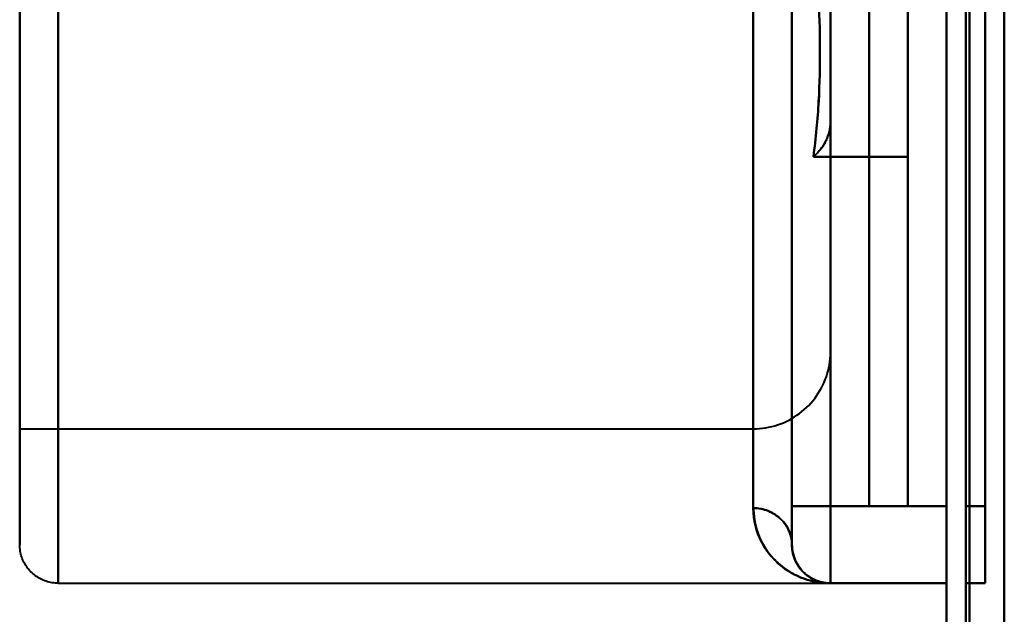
# Model space of a CAD drawing. Header units: millimetres. Extents: x -1321 to 1388, y -120 to 1267.
# Tile 66 of 88: x -480 to -454, y 936 to 951. Entities that reach past the tile are written whole.
import ezdxf

# ---------------------------------------------------------------- set-up
doc = ezdxf.new("R2010")
doc.units = ezdxf.units.MM
doc.layers.add('A-GENM', color=13, linetype='Continuous', lineweight=40)
doc.layers.add('G-IMPT', color=8, linetype='Continuous', lineweight=40)

# ---------------------------------------------------------------- blocks, each defined once
blk = doc.blocks.new('Maintenance r21 - Maintenance r21-769076-Droite')
at = {"layer": 'A-GENM'}
for p, q in [((-455, 0), (-455, 1098)), ((-455, 1098), (-455, 0))]:
    blk.add_line(p, q, dxfattribs=at)
blk = doc.blocks.new('NEXA 1500 CALQUES_dwg-769064-Droite')
at = {"layer": 'G-IMPT'}
for p, q in [((-455.5, 1097.772), (-455.5, 128.972)), ((-455.5, 1097.772), (-455.5, 128.972)), ((-478.5, 1006.397), (-478.5, 936.397)), ((-478.5, 1006.397), (-478.5, 936.397)), ((-478.5, 936.397), (-478.5, 1006.397)), ((-478.5, 936.397), (-478.5, 1006.397)), ((-479.5, 1005.397), (-479.5, 937.397)), ((-479.5, 1005.397), (-479.5, 937.397)), ((-479.5, 937.397), (-479.5, 1005.397)), ((-479.5, 937.397), (-479.5, 1005.397)), ((-457.5, 938.397), (-457.5, 971.397)), ((-457.5, 971.397), (-457.5, 938.397)), ((-456.5, 971.397), (-456.5, 938.397)), ((-456.5, 938.397), (-456.5, 971.397)), ((-458.5, 962.412), (-458.5, 942.397)), ((-458.5, 942.397), (-458.5, 962.412)), ((-479.5, 961.792), (-479.5, 940.397)), ((-479.5, 940.397), (-479.5, 961.792)), ((-479.5, 961.761), (-479.5, 940.397)), ((-460.5, 961.792), (-460.5, 940.397)), ((-460.5, 940.397), (-460.5, 961.792)), ((-460.5, 940.397), (-460.5, 961.761)), ((-460.5, 938.342), (-460.5, 959.894)), ((-460.5, 959.894), (-460.5, 938.342)), ((-460.5, 959.894), (-460.5, 938.342)), ((-460.5, 938.342), (-460.5, 959.894)), ((-459.5, 959.565), (-459.5, 938.397)), ((-459.5, 959.565), (-459.5, 937.397)), ((-459.5, 959.565), (-459.5, 937.397)), ((-459.5, 937.397), (-459.5, 959.565)), ((-459.5, 937.397), (-459.5, 959.565)), ((-479.5, 940.397), (-460.5, 940.397)), ((-459.5, 938.397), (-459.5, 937.397)), ((-459.5, 938.397), (-459.5, 937.397)), ((-459.5, 938.397), (-458.5, 938.397)), ((-459.5, 937.397), (-459.5, 938.397)), ((-458.5, 938.397), (-459.5, 938.397)), ((-458.5, 938.397), (-459.5, 938.397)), ((-459.5, 938.397), (-458.5, 938.397)), ((-459.5, 937.397), (-459.5, 938.397)), ((-458.5, 938.397), (-458.5, 936.397)), ((-458.5, 938.397), (-458.5, 936.397)), ((-458.5, 936.397), (-458.5, 938.397)), ((-458.5, 936.397), (-458.5, 938.397)), ((-457.5, 938.397), (-456.5, 938.397)), ((-455.5, 938.397), (-455.5, 936.397)), ((-455.5, 938.397), (-455.5, 936.397)), ((-455.5, 936.397), (-455.5, 938.397)), ((-455.5, 936.397), (-455.5, 938.397)), ((-455, 936.397), (-455, 938.397)), ((-455, 936.397), (-455, 938.397)), ((-455, 938.397), (-455, 936.397)), ((-455, 938.397), (-455, 936.397)), ((-454.5, 936.397), (-454.5, 938.397)), ((-454.5, 936.397), (-454.5, 938.397)), ((-454.5, 938.397), (-454.5, 936.397)), ((-454.5, 938.397), (-454.5, 936.397)), ((-478.5, 936.397), (-458.5, 936.397)), ((-458.5, 936.397), (-455.5, 936.397)), ((-455, 936.397), (-454.5, 936.397))]:
    blk.add_line(p, q, dxfattribs=at)
at = {"layer": 'G-IMPT', "flags": 128}
for points in [[(-455.5, 1097.772), (-455.5, 855.572), (-455.5, 613.372), (-455.5, 371.172), (-455.5, 128.972)], [(-455.5, 128.972), (-455.5, 371.172), (-455.5, 613.372), (-455.5, 855.572), (-455.5, 1097.772)], [(-455.5, 1097.772), (-455.5, 855.572), (-455.5, 613.372), (-455.5, 371.172), (-455.5, 128.972)], [(-455.5, 128.972), (-455.5, 371.172), (-455.5, 613.372), (-455.5, 855.572), (-455.5, 1097.772)], [(-455.5, 128.972), (-455.5, 371.172), (-455.5, 613.372), (-455.5, 855.572), (-455.5, 1097.772)], [(-455.5, 1097.772), (-455.5, 855.572), (-455.5, 613.372), (-455.5, 371.172), (-455.5, 128.972)], [(-455.5, 128.972), (-455.5, 371.172), (-455.5, 613.372), (-455.5, 855.572), (-455.5, 1097.772)], [(-455.5, 1097.772), (-455.5, 855.572), (-455.5, 613.372), (-455.5, 371.172), (-455.5, 128.972)], [(-455, 128.972), (-455, 371.172), (-455, 613.372), (-455, 855.572), (-455, 1097.772)], [(-455, 1097.772), (-455, 855.572), (-455, 613.372), (-455, 371.172), (-455, 128.972)], [(-455, 1097.772), (-455, 855.572), (-455, 613.372), (-455, 371.172), (-455, 128.972)], [(-455, 128.972), (-455, 371.172), (-455, 613.372), (-455, 855.572), (-455, 1097.772)], [(-454.9, 128.972), (-454.9, 371.172), (-454.9, 613.372), (-454.9, 855.572), (-454.9, 1097.772)], [(-454.9, 1097.772), (-454.9, 855.572), (-454.9, 613.372), (-454.9, 371.172), (-454.9, 128.972)], [(-454.9, 1097.772), (-454.9, 855.572), (-454.9, 613.372), (-454.9, 371.172), (-454.9, 128.972)], [(-454.9, 128.972), (-454.9, 371.172), (-454.9, 613.372), (-454.9, 855.572), (-454.9, 1097.772)], [(-454.9, 128.972), (-454.9, 371.172), (-454.9, 613.372), (-454.9, 855.572), (-454.9, 1097.772)], [(-454.9, 1097.772), (-454.9, 855.572), (-454.9, 613.372), (-454.9, 371.172), (-454.9, 128.972)], [(-454.9, 1097.772), (-454.9, 855.572), (-454.9, 613.372), (-454.9, 371.172), (-454.9, 128.972)], [(-454.9, 128.972), (-454.9, 371.172), (-454.9, 613.372), (-454.9, 855.572), (-454.9, 1097.772)], [(-454.9, 1097.772), (-454.9, 855.572), (-454.9, 613.372), (-454.9, 371.172), (-454.9, 128.972)], [(-454.9, 128.972), (-454.9, 371.172), (-454.9, 613.372), (-454.9, 855.572), (-454.9, 1097.772)], [(-454.9, 128.972), (-454.9, 371.172), (-454.9, 613.372), (-454.9, 855.572), (-454.9, 1097.772)], [(-454.9, 1097.772), (-454.9, 855.572), (-454.9, 613.372), (-454.9, 371.172), (-454.9, 128.972)], [(-454, 129.472), (-454, 371.422), (-454, 613.372), (-454, 855.322), (-454, 1097.272)], [(-454, 1097.272), (-454, 855.322), (-454, 613.372), (-454, 371.422), (-454, 129.472)], [(-454, 129.472), (-454, 371.422), (-454, 613.372), (-454, 855.322), (-454, 1097.272)], [(-454, 1097.272), (-454, 855.322), (-454, 613.372), (-454, 371.422), (-454, 129.472)], [(-454, 129.472), (-454, 371.422), (-454, 613.372), (-454, 855.322), (-454, 1097.272)], [(-454, 1097.272), (-454, 855.322), (-454, 613.372), (-454, 371.422), (-454, 129.472)], [(-454, 1097.272), (-454, 855.322), (-454, 613.372), (-454, 371.422), (-454, 129.472)], [(-454, 129.472), (-454, 371.422), (-454, 613.372), (-454, 855.322), (-454, 1097.272)], [(-454, 1097.272), (-454, 855.322), (-454, 613.372), (-454, 371.422), (-454, 129.472)], [(-454, 129.472), (-454, 371.422), (-454, 613.372), (-454, 855.322), (-454, 1097.272)], [(-454, 129.472), (-454, 371.422), (-454, 613.372), (-454, 855.322), (-454, 1097.272)], [(-454, 1097.272), (-454, 855.322), (-454, 613.372), (-454, 371.422), (-454, 129.472)], [(-454, 1097.272), (-454, 855.322), (-454, 613.372), (-454, 371.422), (-454, 129.472)], [(-454, 129.472), (-454, 371.422), (-454, 613.372), (-454, 855.322), (-454, 1097.272)], [(-454, 129.472), (-454, 371.422), (-454, 613.372), (-454, 855.322), (-454, 1097.272)], [(-454, 1097.272), (-454, 855.322), (-454, 613.372), (-454, 371.422), (-454, 129.472)], [(-479.5, 951.388), (-479.5, 950.305), (-479.5, 949.255), (-479.5, 948.241), (-479.5, 947.264), (-479.5, 946.326), (-479.5, 945.427), (-479.5, 944.571), (-479.5, 943.757), (-479.5, 942.987), (-479.5, 942.263), (-479.5, 941.585), (-479.5, 940.955), (-479.5, 940.374), (-479.5, 939.843), (-479.5, 939.362), (-479.5, 938.932), (-479.5, 938.554), (-479.5, 938.228), (-479.5, 937.956), (-479.5, 937.737), (-479.5, 937.572), (-479.5, 937.462), (-479.5, 937.405), (-479.5, 937.397)], [(-479.5, 937.397), (-479.5, 937.424), (-479.5, 937.506), (-479.5, 937.642), (-479.5, 937.831), (-479.5, 938.075), (-479.5, 938.372), (-479.5, 938.721), (-479.5, 939.123), (-479.5, 939.577), (-479.5, 940.081), (-479.5, 940.636), (-479.5, 941.239), (-479.5, 941.891), (-479.5, 942.59), (-479.5, 943.336), (-479.5, 944.126), (-479.5, 944.96), (-479.5, 945.836), (-479.5, 946.753), (-479.5, 947.709), (-479.5, 948.703), (-479.5, 949.734), (-479.5, 950.799), (-479.5, 951.897)], [(-455.5, 938.397), (-455.5, 954.897), (-455.5, 971.397), (-455.5, 987.897), (-455.5, 1004.397)], [(-455.5, 1004.397), (-455.5, 987.897), (-455.5, 971.397), (-455.5, 954.897), (-455.5, 938.397)], [(-455.5, 938.397), (-455.5, 954.897), (-455.5, 971.397), (-455.5, 987.897), (-455.5, 1004.397)], [(-455.5, 1004.397), (-455.5, 987.897), (-455.5, 971.397), (-455.5, 954.897), (-455.5, 938.397)], [(-455, 938.397), (-455, 954.897), (-455, 971.397), (-455, 987.897), (-455, 1004.397)], [(-455, 1004.397), (-455, 987.897), (-455, 971.397), (-455, 954.897), (-455, 938.397)], [(-455, 938.397), (-455, 954.897), (-455, 971.397), (-455, 987.897), (-455, 1004.397)], [(-455, 1004.397), (-455, 987.897), (-455, 971.397), (-455, 954.897), (-455, 938.397)], [(-454.5, 938.397), (-454.5, 954.897), (-454.5, 971.397), (-454.5, 987.897), (-454.5, 1004.397)], [(-454.5, 1004.397), (-454.5, 987.897), (-454.5, 971.397), (-454.5, 954.897), (-454.5, 938.397)], [(-454.5, 1004.397), (-454.5, 987.897), (-454.5, 971.397), (-454.5, 954.897), (-454.5, 938.397)], [(-454.5, 938.397), (-454.5, 954.897), (-454.5, 971.397), (-454.5, 987.897), (-454.5, 1004.397)], [(-458.5, 938.397), (-458.5, 946.647), (-458.5, 954.897), (-458.5, 963.147), (-458.5, 971.397)], [(-458.5, 971.397), (-458.5, 963.147), (-458.5, 954.897), (-458.5, 946.647), (-458.5, 938.397)], [(-458.5, 971.397), (-458.5, 963.147), (-458.5, 954.897), (-458.5, 946.647), (-458.5, 938.397)], [(-458.5, 938.397), (-458.5, 946.647), (-458.5, 954.897), (-458.5, 963.147), (-458.5, 971.397)], [(-457.5, 971.397), (-457.5, 963.147), (-457.5, 954.897), (-457.5, 946.647), (-457.5, 938.397)], [(-457.5, 938.397), (-457.5, 946.647), (-457.5, 954.897), (-457.5, 963.147), (-457.5, 971.397)], [(-456.5, 938.397), (-456.5, 946.647), (-456.5, 954.897), (-456.5, 963.147), (-456.5, 971.397)], [(-456.5, 971.397), (-456.5, 963.147), (-456.5, 954.897), (-456.5, 946.647), (-456.5, 938.397)], [(-458.5, 951.523), (-458.5, 950.694), (-458.5, 949.899), (-458.5, 949.138), (-458.5, 948.412), (-458.5, 947.723), (-458.5, 947.073), (-458.5, 946.461), (-458.5, 945.889), (-458.5, 945.357), (-458.5, 944.868), (-458.5, 944.42), (-458.5, 944.016), (-458.5, 943.656), (-458.5, 943.34), (-458.5, 943.069), (-458.5, 942.844), (-458.5, 942.664), (-458.5, 942.53), (-458.5, 942.442), (-458.5, 942.401), (-458.5, 942.397)], [(-459.5, 959.565), (-459.5, 954.273), (-459.5, 948.981), (-459.5, 943.689), (-459.5, 938.397)], [(-459.5, 938.397), (-459.5, 943.689), (-459.5, 948.981), (-459.5, 954.273), (-459.5, 959.565)], [(-459.5, 959.565), (-459.5, 954.273), (-459.5, 948.981), (-459.5, 943.689), (-459.5, 938.397)], [(-459.5, 938.397), (-459.5, 943.689), (-459.5, 948.981), (-459.5, 954.273), (-459.5, 959.565)], [(-458.5, 948.339), (-458.5, 949.53), (-458.5, 950.721), (-458.5, 951.911), (-458.5, 953.102)], [(-458.5, 953.102), (-458.5, 951.911), (-458.5, 950.721), (-458.5, 949.53), (-458.5, 948.339)], [(-456.5, 947.442), (-456.5, 948.857), (-456.5, 950.272), (-456.5, 951.687), (-456.5, 953.102)], [(-456.5, 953.102), (-456.5, 951.687), (-456.5, 950.272), (-456.5, 948.857), (-456.5, 947.442)], [(-456.5, 953.096), (-456.5, 951.682), (-456.5, 950.269), (-456.5, 948.856), (-456.5, 947.442)], [(-456.5, 947.442), (-456.5, 948.856), (-456.5, 950.269), (-456.5, 951.682), (-456.5, 953.096)], [(-458.5, 942.397), (-458.5, 942.42), (-458.5, 942.49), (-458.5, 942.606), (-458.5, 942.767), (-458.5, 942.975), (-458.5, 943.228), (-458.5, 943.526), (-458.5, 943.869), (-458.5, 944.256), (-458.5, 944.686), (-458.5, 945.159), (-458.5, 945.674), (-458.5, 946.23), (-458.5, 946.827), (-458.5, 947.462), (-458.5, 948.136), (-458.5, 948.339)], [(-458.945, 947.442), (-458.334, 947.442), (-457.722, 947.442), (-457.111, 947.442), (-456.5, 947.442)], [(-456.5, 947.442), (-457.111, 947.442), (-457.722, 947.442), (-458.334, 947.442), (-458.945, 947.442)], [(-460.5, 940.397), (-460.42, 940.399), (-460.34, 940.403), (-460.261, 940.411), (-460.181, 940.423), (-460.103, 940.437), (-460.025, 940.454), (-459.947, 940.475), (-459.871, 940.499), (-459.795, 940.525), (-459.721, 940.555), (-459.648, 940.588), (-459.576, 940.623), (-459.506, 940.661), (-459.438, 940.703), (-459.371, 940.746), (-459.306, 940.793), (-459.242, 940.842), (-459.181, 940.893), (-459.122, 940.947), (-459.065, 941.004), (-459.011, 941.062), (-458.959, 941.123), (-458.909, 941.185), (-458.862, 941.25), (-458.817, 941.316), (-458.775, 941.385), (-458.736, 941.454), (-458.7, 941.526), (-458.666, 941.598), (-458.636, 941.672), (-458.608, 941.747), (-458.584, 941.824), (-458.563, 941.901), (-458.544, 941.979), (-458.529, 942.057), (-458.517, 942.136), (-458.508, 942.216), (-458.503, 942.296), (-458.5, 942.375), (-458.5, 942.397)], [(-459.5, 938.397), (-459.5, 938.357), (-459.5, 938.317), (-459.5, 938.277), (-459.5, 938.238), (-459.5, 938.198), (-459.5, 938.159), (-459.5, 938.121), (-459.5, 938.082), (-459.5, 938.045), (-459.5, 938.008), (-459.5, 937.971), (-459.5, 937.935), (-459.5, 937.9), (-459.5, 937.866), (-459.5, 937.832), (-459.5, 937.8), (-459.5, 937.768), (-459.5, 937.738), (-459.5, 937.708), (-459.5, 937.68), (-459.5, 937.652), (-459.5, 937.626), (-459.5, 937.601), (-459.5, 937.578), (-459.5, 937.556), (-459.5, 937.535), (-459.5, 937.515), (-459.5, 937.497), (-459.5, 937.48), (-459.5, 937.465), (-459.5, 937.451), (-459.5, 937.439), (-459.5, 937.428), (-459.5, 937.419), (-459.5, 937.412), (-459.5, 937.406), (-459.5, 937.401), (-459.5, 937.398), (-459.5, 937.397)], [(-459.5, 937.397), (-459.5, 937.398), (-459.5, 937.4), (-459.5, 937.404), (-459.5, 937.41), (-459.5, 937.417), (-459.5, 937.426), (-459.5, 937.436), (-459.5, 937.448), (-459.5, 937.461), (-459.5, 937.476), (-459.5, 937.492), (-459.5, 937.51), (-459.5, 937.529), (-459.5, 937.55), (-459.5, 937.572), (-459.5, 937.595), (-459.5, 937.619), (-459.5, 937.645), (-459.5, 937.672), (-459.5, 937.7), (-459.5, 937.73), (-459.5, 937.76), (-459.5, 937.791), (-459.5, 937.824), (-459.5, 937.857), (-459.5, 937.891), (-459.5, 937.926), (-459.5, 937.961), (-459.5, 937.998), (-459.5, 938.035), (-459.5, 938.072), (-459.5, 938.11), (-459.5, 938.149), (-459.5, 938.188), (-459.5, 938.227), (-459.5, 938.267), (-459.5, 938.306), (-459.5, 938.346), (-459.5, 938.386), (-459.5, 938.397)], [(-455.5, 938.397), (-456.25, 938.397), (-457, 938.397), (-457.75, 938.397), (-458.5, 938.397)], [(-458.5, 938.397), (-457.75, 938.397), (-457, 938.397), (-456.25, 938.397), (-455.5, 938.397)], [(-455.5, 938.397), (-456.25, 938.397), (-457, 938.397), (-457.75, 938.397), (-458.5, 938.397)], [(-458.5, 938.397), (-457.75, 938.397), (-457, 938.397), (-456.25, 938.397), (-455.5, 938.397)], [(-457.5, 938.397), (-457.25, 938.397), (-457, 938.397), (-456.75, 938.397), (-456.5, 938.397)], [(-456.5, 938.397), (-456.75, 938.397), (-457, 938.397), (-457.25, 938.397), (-457.5, 938.397)], [(-457.5, 938.397), (-457.25, 938.397), (-457, 938.397), (-456.75, 938.397), (-456.5, 938.397)], [(-456.5, 938.397), (-456.75, 938.397), (-457, 938.397), (-457.25, 938.397), (-457.5, 938.397)], [(-454.5, 938.397), (-454.625, 938.397), (-454.75, 938.397), (-454.875, 938.397), (-455, 938.397)], [(-455, 938.397), (-454.875, 938.397), (-454.75, 938.397), (-454.625, 938.397), (-454.5, 938.397)], [(-454.5, 938.397), (-454.625, 938.397), (-454.75, 938.397), (-454.875, 938.397), (-455, 938.397)], [(-455, 938.397), (-454.875, 938.397), (-454.75, 938.397), (-454.625, 938.397), (-454.5, 938.397)], [(-478.5, 936.397), (-478.54, 936.398), (-478.58, 936.4), (-478.62, 936.404), (-478.659, 936.41), (-478.699, 936.417), (-478.738, 936.426), (-478.776, 936.436), (-478.815, 936.448), (-478.852, 936.461), (-478.889, 936.476), (-478.926, 936.492), (-478.962, 936.51), (-478.997, 936.529), (-479.031, 936.55), (-479.065, 936.572), (-479.097, 936.595), (-479.129, 936.619), (-479.159, 936.645), (-479.189, 936.672), (-479.217, 936.7), (-479.245, 936.73), (-479.271, 936.76), (-479.296, 936.791), (-479.319, 936.824), (-479.341, 936.857), (-479.362, 936.891), (-479.382, 936.926), (-479.4, 936.961), (-479.417, 936.998), (-479.432, 937.035), (-479.446, 937.072), (-479.458, 937.11), (-479.469, 937.149), (-479.478, 937.188), (-479.485, 937.227), (-479.491, 937.267), (-479.496, 937.306), (-479.499, 937.346), (-479.5, 937.386), (-479.5, 937.397)], [(-458.5, 936.397), (-458.54, 936.398), (-458.58, 936.4), (-458.62, 936.404), (-458.659, 936.41), (-458.699, 936.417), (-458.738, 936.426), (-458.776, 936.436), (-458.815, 936.448), (-458.852, 936.461), (-458.889, 936.476), (-458.926, 936.492), (-458.962, 936.51), (-458.997, 936.529), (-459.031, 936.55), (-459.065, 936.572), (-459.097, 936.595), (-459.129, 936.619), (-459.159, 936.645), (-459.189, 936.672), (-459.217, 936.7), (-459.245, 936.73), (-459.271, 936.76), (-459.296, 936.791), (-459.319, 936.824), (-459.341, 936.857), (-459.362, 936.891), (-459.382, 936.926), (-459.4, 936.961), (-459.417, 936.998), (-459.432, 937.035), (-459.446, 937.072), (-459.458, 937.11), (-459.469, 937.149), (-459.478, 937.188), (-459.485, 937.227), (-459.491, 937.267), (-459.496, 937.306), (-459.499, 937.346), (-459.5, 937.386), (-459.5, 937.397)], [(-458.5, 936.397), (-457.75, 936.397), (-457, 936.397), (-456.25, 936.397), (-455.5, 936.397)], [(-455.5, 936.397), (-456.25, 936.397), (-457, 936.397), (-457.75, 936.397), (-458.5, 936.397)], [(-455.5, 936.397), (-456.25, 936.397), (-457, 936.397), (-457.75, 936.397), (-458.5, 936.397)], [(-458.5, 936.397), (-457.75, 936.397), (-457, 936.397), (-456.25, 936.397), (-455.5, 936.397)], [(-455, 936.397), (-454.875, 936.397), (-454.75, 936.397), (-454.625, 936.397), (-454.5, 936.397)], [(-454.5, 936.397), (-454.625, 936.397), (-454.75, 936.397), (-454.875, 936.397), (-455, 936.397)], [(-455, 936.397), (-454.875, 936.397), (-454.75, 936.397), (-454.625, 936.397), (-454.5, 936.397)], [(-454.5, 936.397), (-454.625, 936.397), (-454.75, 936.397), (-454.875, 936.397), (-455, 936.397)]]:
    blk.add_lwpolyline(points, dxfattribs=at)
at = {"layer": 'G-IMPT'}
blk.add_arc((-458.5, 937.397), 1, 180, 270, dxfattribs=at)
blk.add_arc((-458.5, 937.397), 1, 180, 270, dxfattribs=at)
blk.add_arc((-458.5, 937.397), 1, 180, 270, dxfattribs=at)
blk.add_arc((-458.5, 937.397), 1, 180, 270, dxfattribs=at)
blk.add_ellipse((-460.5, 937.397), major_axis=(1, 0), ratio=0.944444, start_param=0, end_param=1.570796, dxfattribs=at)
blk.add_ellipse((-460.5, 937.397), major_axis=(1, 0), ratio=0.944444, start_param=0, end_param=1.570796, dxfattribs=at)
for points in [[(-458.977, 953.096), (-458.906, 952.61), (-458.798, 951.651), (-458.765, 950.257), (-458.788, 948.895), (-458.881, 947.932), (-458.945, 947.442)], [(-458.945, 947.442), (-458.877, 947.929), (-458.791, 948.896), (-458.764, 950.256), (-458.802, 951.653), (-458.901, 952.605), (-458.977, 953.096)], [(-460.5, 938.342), (-460.369, 938.342), (-460.107, 938.292), (-459.775, 938.082), (-459.552, 937.768), (-459.5, 937.521), (-459.5, 937.397)], [(-458.5, 936.397), (-458.734, 936.397), (-459.203, 936.477), (-459.842, 936.838), (-460.339, 937.445), (-460.5, 938.016), (-460.5, 938.342)], [(-459.5, 937.397), (-459.5, 937.521), (-459.552, 937.768), (-459.775, 938.082), (-460.107, 938.292), (-460.369, 938.342), (-460.5, 938.342)], [(-460.5, 938.342), (-460.5, 938.016), (-460.339, 937.444), (-459.841, 936.837), (-459.202, 936.477), (-458.734, 936.397), (-458.5, 936.397)], [(-459.5, 937.397), (-459.5, 937.232), (-459.422, 936.94), (-459.17, 936.623), (-458.852, 936.438), (-458.617, 936.397), (-458.5, 936.397)], [(-458.5, 936.397), (-458.622, 936.397), (-458.864, 936.444), (-459.173, 936.625), (-459.43, 936.955), (-459.5, 937.24), (-459.5, 937.397)], [(-458.5, 936.397), (-458.616, 936.397), (-458.852, 936.438), (-459.17, 936.623), (-459.422, 936.938), (-459.5, 937.238), (-459.5, 937.397)], [(-459.5, 937.397), (-459.5, 937.244), (-459.43, 936.953), (-459.173, 936.625), (-458.864, 936.443), (-458.621, 936.397), (-458.5, 936.397)]]:
    blk.add_open_spline(points, degree=3, dxfattribs=at)
for points, knots in [([(-458.945, 947.442), (-458.871, 947.509), (-458.741, 947.647), (-458.562, 947.929), (-458.502, 948.179), (-458.5, 948.339)], [0, 0, 0, 0, 0.25, 0.5, 1, 1, 1, 1]), ([(-458.5, 948.339), (-458.5, 948.26), (-458.514, 948.14), (-458.562, 947.979), (-458.613, 947.861), (-458.674, 947.753), (-458.773, 947.612), (-458.87, 947.508), (-458.945, 947.442)], [0, 0, 0, 0, 0.25, 0.375, 0.5, 0.625, 0.75, 1, 1, 1, 1]), ([(-458.5, 936.397), (-458.742, 936.397), (-459.084, 936.457), (-459.467, 936.632), (-459.675, 936.763), (-459.819, 936.876), (-459.955, 937.004), (-460.129, 937.197), (-460.381, 937.587), (-460.478, 938.015), (-460.5, 938.342)], [0, 0, 0, 0, 0.25, 0.375, 0.4375, 0.5, 0.5625, 0.625, 0.75, 1, 1, 1, 1]), ([(-460.5, 938.342), (-460.478, 938.015), (-460.381, 937.587), (-460.13, 937.197), (-459.955, 937.005), (-459.819, 936.877), (-459.676, 936.763), (-459.467, 936.633), (-459.084, 936.457), (-458.742, 936.397), (-458.5, 936.397)], [0, 0, 0, 0, 0.25, 0.375, 0.4375, 0.5, 0.5625, 0.625, 0.75, 1, 1, 1, 1])]:
    blk.add_open_spline(points, degree=3, knots=knots, dxfattribs=at)

msp = doc.modelspace()

# ---------------------------------------------------------------- block references
at = {"layer": 'A-GENM'}
msp.add_blockref('Maintenance r21 - Maintenance r21-769076-Droite', (0, 0), dxfattribs=at)
at = {"layer": 'G-IMPT'}
msp.add_blockref('NEXA 1500 CALQUES_dwg-769064-Droite', (0, 0), dxfattribs=at)

doc.saveas('drawing.dxf')
